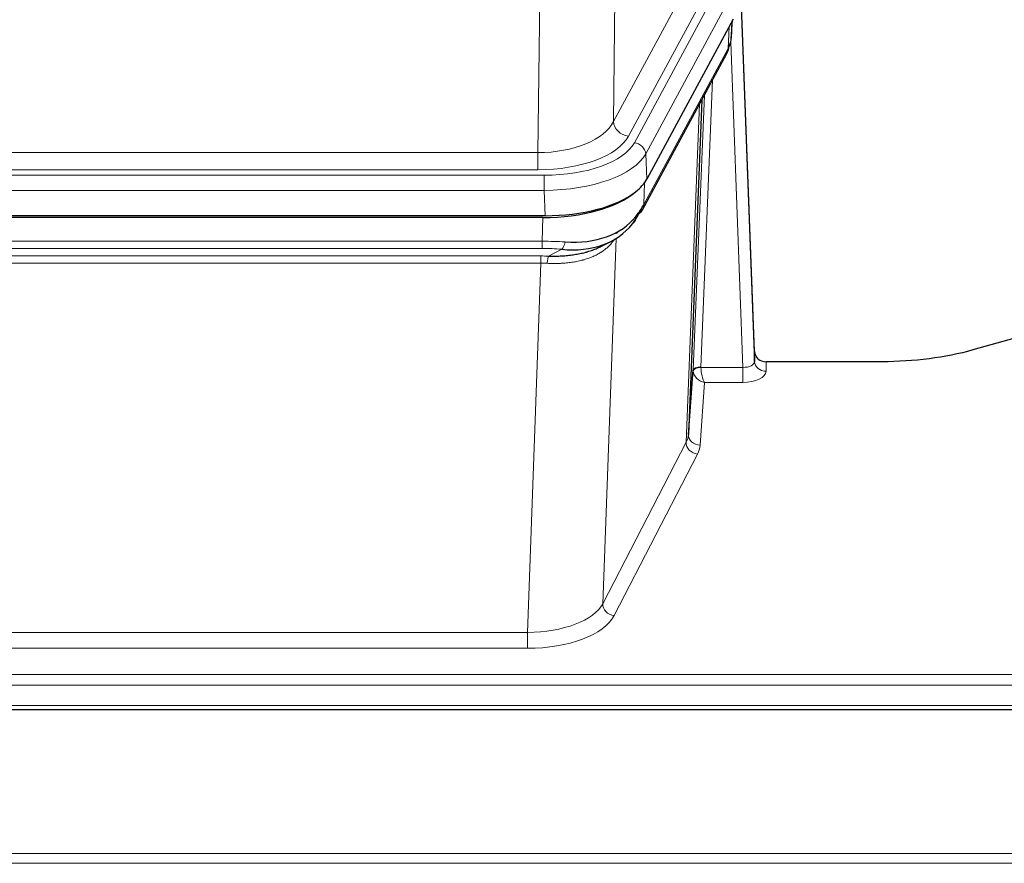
# Model space of a CAD drawing. Header units: inches. Extents: x 0 to 23760, y -13 to 16800.
# Tile 248 of 256: x 18941 to 19195, y 14163 to 14381. Entities that reach past the tile are written whole.
import ezdxf

# ---------------------------------------------------------------- set-up
doc = ezdxf.new("R2010")
doc.units = ezdxf.units.IN
doc.layers.add('1', color=7, linetype='Continuous', true_color=0xffffff)

msp = doc.modelspace()

# ---------------------------------------------------------------- linework, layer by layer
at = {"layer": '1', "color": 110, "linetype": 'Continuous', "lineweight": 13}
for p, q in [((19095.39, 14430.1), (19094.432, 14354.449)), ((19074.99, 14346.414), (19075.958, 14422.91)), ((19094.432, 14354.449), (19115.784, 14393.993)), ((19098.308, 14350.641), (19119.66, 14390.184)), ((19099.834, 14348.966), (19122.007, 14390.032)), ((19124.914, 14387.175), (19102.74, 14346.11)), ((19124.803, 14375.878), (19125.158, 14380.562)), ((19124.018, 14373.298), (19124.237, 14378.856)), ((19127.785, 14291.054), (19124.654, 14374.906)), ((19102.271, 14333.023), (19124.018, 14373.298)), ((19120.001, 14365.193), (19116.979, 14291.141)), ((19114.981, 14290.375), (19117.874, 14361.253)), ((19113.167, 14271.747), (19116.634, 14358.958)), ((18862.347, 14346.414), (19074.99, 14346.414)), ((19074.99, 14342.001), (19074.99, 14346.414)), ((19102.74, 14346.11), (19103.033, 14339.588)), ((19074.99, 14342.001), (18862.347, 14342.001)), ((18860.758, 14340.577), (19076.578, 14340.577)), ((19076.578, 14336.672), (19076.578, 14340.577)), ((19102.448, 14338.658), (19102.271, 14333.023)), ((19076.578, 14336.672), (18860.758, 14336.672)), ((19076.871, 14330.15), (19076.578, 14336.672)), ((19076.089, 14323.577), (19076.28, 14329.669)), ((19095.118, 14324.272), (19091.682, 14230.132)), ((19095.381, 14325.937), (19095.343, 14325.843)), ((18861.247, 14323.577), (19076.089, 14323.577)), ((19076.089, 14321.712), (18861.247, 14321.712)), ((19076.089, 14321.712), (19076.089, 14323.577)), ((18861.589, 14319.77), (19075.747, 14319.77)), ((19075.747, 14317.904), (19075.747, 14319.77)), ((19077.66, 14319.738), (19081.113, 14321.484)), ((19075.747, 14317.904), (18861.589, 14317.904)), ((19072.273, 14222.729), (19075.747, 14317.904)), ((19133.765, 14292.501), (19133.776, 14290.053)), ((19116.98, 14291.054), (19127.785, 14291.054)), ((19127.785, 14291.054), (19127.785, 14287.139)), ((19117.943, 14287.139), (19116.749, 14270.991)), ((19127.785, 14287.139), (19117.943, 14287.139)), ((19091.682, 14230.132), (19113.167, 14271.747)), ((19116.076, 14268.684), (19094.59, 14227.069)), ((18865.063, 14222.729), (19072.273, 14222.729)), ((19072.273, 14222.729), (19072.273, 14218.627)), ((19072.273, 14218.627), (18865.063, 14218.627)), ((18690.668, 14211.867), (19247.668, 14211.867)), ((18690.668, 14209.133), (19247.668, 14209.133)), ((18690.668, 14203.885), (19247.668, 14203.885)), ((16465.168, 14165.755), (21690.168, 14165.755)), ((16465.168, 14163.199), (21690.168, 14163.199))]:
    msp.add_line(p, q, dxfattribs=at)
at = {"layer": '1', "color": 2, "linetype": 'Continuous', "lineweight": 25}
for p, q in [((19130.767, 14295.123), (19127.009, 14395.762)), ((19127.089, 14391.368), (19130.777, 14292.586)), ((19125.288, 14380.803), (19103.033, 14339.588)), ((19124.797, 14375.764), (19125.16, 14380.566)), ((19124.974, 14380.222), (19124.803, 14375.878)), ((19124.797, 14375.764), (19124.803, 14375.878)), ((19101.912, 14331.693), (19123.659, 14371.968)), ((19117.18, 14359.968), (19113.753, 14273.758)), ((19076.871, 14330.15), (18860.465, 14330.15)), ((19076.28, 14329.669), (18861.057, 14329.669)), ((19090.977, 14322.105), (19093.771, 14323.516)), ((19203.212, 14300.073), (19187.048, 14295.542)), ((19130.777, 14292.586), (19130.767, 14295.123)), ((19163.668, 14292.501), (19133.765, 14292.501)), ((19113.753, 14273.758), (19114.981, 14290.375)), ((18690.668, 14202.869), (19247.668, 14202.869))]:
    msp.add_line(p, q, dxfattribs=at)
for centre, major_axis, ratio, start_param, end_param in [((19098.159, 14385.365), (-26.161, 11.46), 0.4493681, 3.1218709, 3.267222), ((19097.009, 14356.089), (27.174, 22.247), 0.2659533, 6.0029103, 6.0348905), ((19120.306, 14374.189), (3.584, -1.776), 0.8816114, 6.2824956, 6.6531678), ((19076.814, 14342.634), (-27.023, 0.034), 0.4619935, 2.6128783, 2.8978281), ((19076.254, 14342.143), (-27.01, 0.015), 0.4618579, 1.5720062, 2.656), ((19076.814, 14342.634), (-27.023, 0.034), 0.4619935, 1.5735185, 2.6128783), ((19075.44, 14316.143), (27.355, 20.182), 0.1876908, 5.6857719, 5.9066027), ((19076.342, 14344.961), (-25.329, 12.681), 0.6929209, 2.1169098, 3.0007467), ((19078.136, 14313.281), (23.434, 19.972), 0.1471226, 5.6997031, 5.9205339), ((19096.616, 14330.911), (3.195, -2.407), 0.6715965, 6.033487, 6.820423), ((19098.392, 14333.593), (3.52, -1.9), 0.8606628, 5.9153676, 6.2831892), ((19076.342, 14344.961), (-23.359, 16.381), 0.7286412, 2.2260513, 3.1098882), ((19098.515, 14323.421), (-3.388, 2.127), 0.8041825, 6.1083502, 6.2835535), ((19133.765, 14295.214), (-3, 0.002), 0.9042699, 0.0343167, 1.5714866)]:
    msp.add_ellipse(centre, major_axis=major_axis, ratio=ratio, start_param=start_param, end_param=end_param, dxfattribs=at)
at = {"layer": '1', "color": 110, "linetype": 'Continuous', "lineweight": 13}
for centre, major_axis, ratio, start_param, end_param in [((19120.139, 14373.869), (3.52, -1.9), 0.8606628, 0.0000038, 0.4001271), ((19097.009, 14356.089), (27.538, 20.422), 0.1820481, 5.9117303, 5.9437105), ((19075.069, 14357.022), (20.002, 0.126), 0.5302672, 4.7050812, 6.0263936), ((19098.308, 14354.189), (-3.52, 1.9), 0.8606628, 0.4873936, 2.00583), ((19075.069, 14353.474), (24.002, 0.049), 0.477994, 4.708097, 6.0294094), ((19076.527, 14351.674), (-24.02, 0.03), 0.4619935, 1.5735185, 2.8978281), ((19099.834, 14346.305), (2.64, -1.425), 0.8606628, 0.4873936, 2.00583), ((19076.527, 14349.013), (27.018, 0.111), 0.4567867, 4.7124116, 6.0367213), ((19098.392, 14333.593), (3.52, -1.9), 0.8606628, 0.0000038, 0.4001271), ((19075.44, 14316.143), (27.015, 0.091), 0.2751837, 1.3250001, 1.545831), ((19075.44, 14312.308), (23.017, 0.318), 0.4083138, 1.3161001, 1.5369309), ((19081.113, 14325.319), (-0.368, -3.983), 0.2964475, 0.3019504, 1.0888865), ((19074.957, 14309.957), (24.025, 0.387), 0.4081206, 1.4515092, 1.5313568), ((19077.66, 14315.903), (0.131, 3.998), 0.1099517, 0.2897867, 1.0584981), ((19074.957, 14306.122), (20.023, 0.877), 0.5868265, 1.4258227, 1.5056703), ((19116.979, 14290.28), (1.998, -0.082), 0.4302193, 1.5883537, 3.1255299), ((19127.772, 14292.677), (-3.004, 0.138), 0.5390598, 1.5996723, 3.1704686), ((19133.776, 14292.677), (-3, -0.013), 0.8746179, 0.0299147, 1.5670846), ((19117.979, 14290.249), (-2.996, 0.15), 0.8842153, 0.0089587, 0.1047241), ((19116.98, 14290.193), (-1.996, -0.13), 0.4297663, 4.6843512, 6.2157251), ((19117.943, 14289.763), (-2.669, 1.608), 0.8008031, 0.5106166, 2.0203264), ((19117.979, 14291.11), (1.001, 0.011), 0.9036688, 3.0949665, 3.190732), ((19117.943, 14289.763), (-0.506, 2.997), 0.2740591, 1.0794715, 2.5891813), ((19127.772, 14290.053), (-6.003, 0.008), 0.4854373, 1.5734916, 3.1442879), ((19093.75, 14274.012), (20.016, 0.121), 0.4848834, 6.0350943, 6.2444185), ((19116.749, 14273.615), (2.992, -0.221), 0.8740585, 3.1714428, 4.7769181), ((19116.076, 14271.308), (2.666, -1.376), 0.8484453, 3.5215353, 5.1252561), ((19093.75, 14271.388), (23.014, 0.002), 0.4845187, 6.038018, 6.2473422), ((19072.267, 14232.402), (20.013, 0.104), 0.483363, 4.7101919, 6.0355739), ((19094.59, 14229.693), (2.666, -1.376), 0.8484453, 3.5215353, 5.1252561), ((19072.267, 14229.779), (-23.012, 0.004), 0.4845836, 1.5711584, 2.8965404)]:
    msp.add_ellipse(centre, major_axis=major_axis, ratio=ratio, start_param=start_param, end_param=end_param, dxfattribs=at)
at = {"layer": '1', "color": 2, "linetype": 'Continuous', "lineweight": 25}
msp.add_open_spline([(19123.659, 14371.968), (19123.78, 14372.191), (19123.89, 14372.413)], degree=2, dxfattribs=at)
at = {"layer": '1', "color": 110, "linetype": 'Continuous', "lineweight": 13}
msp.add_open_spline([(19094.72, 14324.146), (19094.564, 14323.894), (19094.392, 14323.645), (19094.017, 14323.155), (19093.814, 14322.914), (19093.376, 14322.443), (19093.141, 14322.212), (19092.641, 14321.763), (19092.376, 14321.543), (19091.954, 14321.224), (19091.809, 14321.12), (19091.586, 14320.965), (19091.51, 14320.914), (19091.358, 14320.813), (19091.281, 14320.763), (19090.893, 14320.517), (19090.57, 14320.33), (19089.9, 14319.974), (19089.206, 14319.638), (19088.464, 14319.34), (19087.699, 14319.063), (19087.304, 14318.934), (19086.846, 14318.801), (19086.795, 14318.786), (19086.693, 14318.757), (19086.641, 14318.743), (19086.486, 14318.701), (19086.175, 14318.618), (19085.861, 14318.542), (19085.225, 14318.397), (19084.795, 14318.313), (19083.921, 14318.164), (19083.477, 14318.101), (19082.575, 14317.995), (19082.117, 14317.952), (19081.42, 14317.903), (19081.186, 14317.889), (19080.832, 14317.872), (19080.714, 14317.867), (19080.476, 14317.858), (19080.357, 14317.854), (19079.761, 14317.837), (19079.281, 14317.833), (19078.315, 14317.842), (19077.83, 14317.855), (19077.341, 14317.875)], degree=3, knots=[0, 0, 0, 0, 0.0625, 0.0625, 0.125, 0.125, 0.1875, 0.1875, 0.25, 0.25, 0.28125, 0.28125, 0.296875, 0.296875, 0.3125, 0.3125, 0.375, 0.375, 0.4375, 0.5, 0.5, 0.5625, 0.5625, 0.5703125, 0.5703125, 0.578125, 0.578125, 0.59375, 0.625, 0.625, 0.6875, 0.6875, 0.75, 0.75, 0.8125, 0.8125, 0.84375, 0.84375, 0.859375, 0.859375, 0.875, 0.875, 0.9375, 0.9375, 1, 1, 1, 1], dxfattribs=at)
at = {"layer": '1', "color": 2, "linetype": 'Continuous', "lineweight": 25}
for points, knots in [([(19077.66, 14319.738), (19078.178, 14319.729), (19078.693, 14319.727), (19079.718, 14319.739), (19080.229, 14319.754), (19080.863, 14319.784), (19080.99, 14319.79), (19081.243, 14319.805), (19081.369, 14319.812), (19081.745, 14319.837), (19081.995, 14319.856), (19082.737, 14319.92), (19083.224, 14319.973), (19084.182, 14320.098), (19084.654, 14320.17), (19085.583, 14320.336), (19086.04, 14320.429), (19086.713, 14320.586), (19086.936, 14320.641), (19087.267, 14320.728), (19087.376, 14320.758), (19087.54, 14320.803), (19087.595, 14320.819), (19087.703, 14320.85), (19088.19, 14320.991), (19088.659, 14321.144), (19089.464, 14321.436), (19090.162, 14321.714), (19090.816, 14322.023), (19091.097, 14322.166)], [0, 0, 0, 0, 0.1020877, 0.1020877, 0.2041754, 0.2041754, 0.2296973, 0.2296973, 0.2552192, 0.2552192, 0.3062631, 0.3062631, 0.4083508, 0.4083508, 0.5104385, 0.5104385, 0.6125262, 0.6125262, 0.66357, 0.66357, 0.6890919, 0.6890919, 0.7018529, 0.7018529, 0.7146139, 0.8167015, 0.8167015, 0.9187892, 1, 1, 1, 1]), ([(19187.048, 14295.542), (19183.514, 14294.552), (19179.712, 14293.787), (19171.829, 14292.762), (19167.749, 14292.501), (19163.668, 14292.501)], [0, 0, 0, 0, 0.5, 0.5, 1, 1, 1, 1])]:
    msp.add_open_spline(points, degree=3, knots=knots, dxfattribs=at)

doc.saveas('drawing.dxf')
